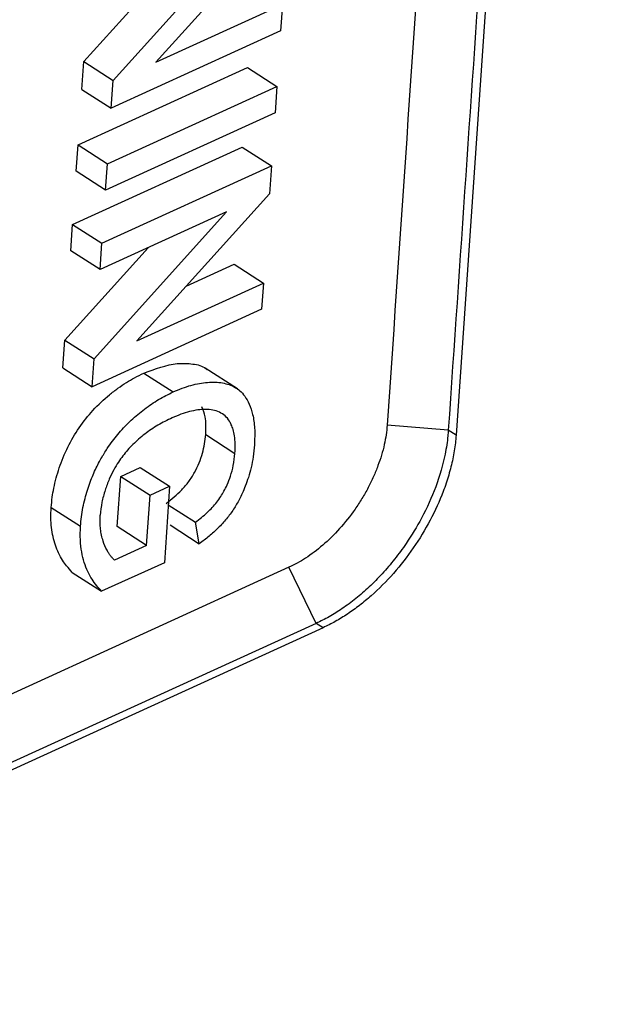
# Model space of a CAD drawing. Header units: millimetres. Extents: x -1111 to 1147, y -743 to 1146.
# Tile 88 of 203: x 968 to 979, y -626 to -608. Entities that reach past the tile are written whole.
import ezdxf

# ---------------------------------------------------------------- set-up
doc = ezdxf.new("R2010")
doc.units = ezdxf.units.MM

msp = doc.modelspace()

# ---------------------------------------------------------------- linework, layer by layer
at = {"color": 7, "linetype": 'Continuous', "lineweight": 25}
for p, q in [((978.757, -571.554), (975.727, -615.954)), ((972.69, -606.525), (970.287, -609.192)), ((969.509, -609.521), (971.912, -606.854)), ((968.978, -609.18), (970.487, -607.505)), ((970.287, -609.192), (972.579, -608.145)), ((972.579, -608.145), (972.547, -608.622)), ((972.547, -608.622), (969.475, -610.025)), ((968.944, -609.684), (968.978, -609.18)), ((968.978, -609.18), (969.509, -609.521)), ((968.875, -610.691), (971.947, -609.288)), ((971.947, -609.288), (972.478, -609.629)), ((969.475, -610.025), (969.509, -609.521)), ((968.944, -609.684), (969.475, -610.025)), ((969.406, -611.032), (972.478, -609.629)), ((972.478, -609.629), (972.446, -610.106)), ((972.446, -610.106), (969.374, -611.509)), ((968.777, -612.132), (971.849, -610.729)), ((968.843, -611.168), (968.875, -610.691)), ((968.875, -610.691), (969.406, -611.032)), ((971.849, -610.729), (972.38, -611.07)), ((969.374, -611.509), (968.843, -611.168)), ((969.308, -612.473), (972.38, -611.07)), ((969.374, -611.509), (969.406, -611.032)), ((972.38, -611.07), (972.345, -611.574)), ((972.345, -611.574), (969.943, -614.241)), ((969.165, -614.57), (971.567, -611.903)), ((971.567, -611.903), (969.275, -612.95)), ((968.744, -612.609), (968.777, -612.132)), ((968.777, -612.132), (969.308, -612.473)), ((968.634, -614.229), (970.143, -612.554)), ((969.275, -612.95), (969.308, -612.473)), ((969.275, -612.95), (968.744, -612.609)), ((970.836, -613.249), (971.704, -612.853)), ((971.704, -612.853), (972.235, -613.194)), ((969.943, -614.241), (972.235, -613.194)), ((972.235, -613.194), (972.202, -613.671)), ((972.202, -613.671), (969.13, -615.074)), ((968.599, -614.733), (968.634, -614.229)), ((968.634, -614.229), (969.165, -614.57)), ((968.599, -614.733), (969.13, -615.074)), ((969.13, -615.074), (969.165, -614.57)), ((971.766, -615.114), (971.181, -614.738)), ((970.066, -614.829), (970.598, -615.17)), ((975.585, -615.863), (974.477, -615.774)), ((971.188, -615.942), (971.719, -616.283)), ((975.727, -615.954), (975.585, -615.863)), ((969.586, -617.61), (969.648, -616.7)), ((969.648, -616.7), (970.002, -616.538)), ((969.648, -616.7), (970.179, -617.041)), ((970.002, -616.538), (970.533, -616.879)), ((970.179, -617.041), (970.533, -616.879)), ((970.533, -616.879), (970.439, -618.266)), ((970.117, -617.951), (970.179, -617.041)), ((970.51, -617.215), (971.003, -617.532)), ((968.388, -617.265), (968.919, -617.606)), ((970.542, -617.581), (971.073, -617.922)), ((971.073, -617.922), (971.003, -617.532)), ((970.117, -617.951), (969.586, -617.61)), ((970.117, -617.951), (969.535, -618.217)), ((970.439, -618.266), (969.302, -618.785)), ((972.698, -618.349), (957.747, -625.178)), ((968.771, -618.444), (969.302, -618.785)), ((973.192, -619.366), (972.698, -618.349)), ((973.192, -619.366), (958.242, -626.195)), ((973.316, -619.445), (973.192, -619.366)), ((973.316, -619.445), (958.365, -626.274))]:
    msp.add_line(p, q, dxfattribs=at)
for points, knots in [([(977.487, -571.382), (976.982, -578.781), (975.982, -593.577), (974.982, -608.373), (974.477, -615.774)], [0, 0, 0, 0, 0.499959, 1, 1, 1, 1]), ([(978.634, -571.475), (978.423, -574.562), (977.916, -581.961), (977.109, -593.678), (976.302, -605.386), (975.796, -612.785), (975.585, -615.863)], [0, 0, 0, 0, 0.208637, 0.5, 0.79197, 1, 1, 1, 1]), ([(970.066, -614.829), (970.273, -614.752), (970.588, -614.636), (970.952, -614.656), (971.14, -614.695), (971.206, -614.76), (971.214, -614.768)], [0, 0, 0, 0, 0.481159, 0.731613, 0.966943, 1, 1, 1, 1]), ([(968.388, -617.265), (968.394, -617.203), (968.405, -617.088), (968.435, -616.909), (968.477, -616.731), (968.552, -616.482), (968.679, -616.172), (968.887, -615.814), (969.146, -615.49), (969.391, -615.261), (969.597, -615.101), (969.748, -614.998), (969.905, -614.907), (970.01, -614.856), (970.066, -614.829)], [0, 0, 0, 0, 0.066715, 0.124808, 0.187723, 0.249654, 0.377552, 0.499687, 0.620485, 0.749069, 0.811356, 0.874381, 0.931961, 1, 1, 1, 1]), ([(970.598, -615.17), (970.652, -615.146), (970.761, -615.099), (970.921, -615.048), (971.075, -615.013), (971.222, -614.993), (971.362, -614.99), (971.493, -615.003), (971.614, -615.034), (971.719, -615.081), (971.816, -615.149), (971.903, -615.249), (971.984, -615.392), (972.047, -615.586), (972.083, -615.834), (972.076, -616.028), (972.072, -616.13)], [0, 0, 0, 0, 0.065976, 0.130934, 0.194959, 0.258058, 0.320121, 0.381089, 0.44106, 0.500211, 0.553379, 0.618988, 0.696175, 0.785262, 0.886607, 1, 1, 1, 1]), ([(968.919, -617.606), (968.924, -617.549), (968.934, -617.438), (968.962, -617.269), (968.999, -617.108), (969.043, -616.954), (969.092, -616.809), (969.146, -616.674), (969.202, -616.549), (969.26, -616.435), (969.317, -616.333), (969.373, -616.241), (969.468, -616.097), (969.618, -615.902), (969.84, -615.674), (970.081, -615.473), (970.336, -615.299), (970.51, -615.213), (970.598, -615.17)], [0, 0, 0, 0, 0.062197, 0.12094, 0.176332, 0.228547, 0.277445, 0.322967, 0.365111, 0.403908, 0.439403, 0.471601, 0.500481, 0.595036, 0.69224, 0.792139, 0.894736, 1, 1, 1, 1]), ([(971.188, -615.942), (971.193, -615.829), (971.202, -615.639), (971.141, -615.499), (971.117, -615.441)], [0, 0, 0, 0, 0.591229, 1, 1, 1, 1]), ([(971.185, -615.486), (971.138, -615.488), (971.044, -615.493), (970.895, -615.524), (970.74, -615.571), (970.634, -615.617), (970.581, -615.639)], [0, 0, 0, 0, 0.245151, 0.493538, 0.745146, 1, 1, 1, 1]), ([(971.719, -616.283), (971.721, -616.225), (971.726, -616.115), (971.714, -615.97), (971.689, -615.855), (971.656, -615.768), (971.611, -615.681), (971.544, -615.598), (971.44, -615.534), (971.321, -615.492), (971.231, -615.488), (971.185, -615.486)], [0, 0, 0, 0, 0.131447, 0.247311, 0.347405, 0.432029, 0.501272, 0.624359, 0.748461, 0.873819, 1, 1, 1, 1]), ([(970.581, -615.639), (970.537, -615.66), (970.452, -615.7), (970.325, -615.772), (970.202, -615.848), (970.085, -615.932), (969.974, -616.022), (969.87, -616.118), (969.774, -616.22), (969.686, -616.328), (969.601, -616.447), (969.516, -616.589), (969.434, -616.761), (969.361, -616.958), (969.3, -617.18), (969.285, -617.327), (969.276, -617.405)], [0, 0, 0, 0, 0.07011, 0.138063, 0.203834, 0.267446, 0.32881, 0.387988, 0.445234, 0.500331, 0.555562, 0.621792, 0.699404, 0.788588, 0.888742, 1, 1, 1, 1]), ([(974.477, -615.774), (974.469, -615.887), (974.434, -616.127), (974.339, -616.444), (974.232, -616.706), (974.135, -616.906), (974.023, -617.104), (973.856, -617.359), (973.623, -617.654), (973.317, -617.954), (973.005, -618.189), (972.798, -618.304), (972.698, -618.349)], [0, 0, 0, 0, 0.118429, 0.24295, 0.307275, 0.372579, 0.438535, 0.504795, 0.635086, 0.762509, 0.884738, 1, 1, 1, 1]), ([(970.472, -617.191), (970.52, -617.153), (970.616, -617.077), (970.755, -616.948), (970.885, -616.8), (971.025, -616.575), (971.119, -616.337), (971.172, -616.107), (971.182, -615.997), (971.188, -615.942)], [0, 0, 0, 0, 0.125239, 0.250211, 0.37543, 0.50046, 0.749644, 0.874421, 1, 1, 1, 1]), ([(975.585, -615.863), (975.583, -615.898), (975.572, -616.038), (975.521, -616.376), (975.376, -616.881), (975.127, -617.432), (974.862, -617.869), (974.616, -618.203), (974.39, -618.468), (974.153, -618.708), (973.91, -618.92), (973.667, -619.1), (973.427, -619.251), (973.269, -619.328), (973.192, -619.366)], [0, 0, 0, 0, 0.026518, 0.107721, 0.2499, 0.385715, 0.499523, 0.574878, 0.649701, 0.72349, 0.795784, 0.86618, 0.934341, 1, 1, 1, 1]), ([(975.727, -615.954), (975.723, -616.001), (975.715, -616.094), (975.695, -616.237), (975.668, -616.382), (975.634, -616.528), (975.594, -616.676), (975.547, -616.826), (975.448, -617.1), (975.267, -617.5), (974.961, -618.004), (974.599, -618.469), (974.261, -618.808), (973.977, -619.043), (973.759, -619.2), (973.537, -619.337), (973.389, -619.409), (973.316, -619.445)], [0, 0, 0, 0, 0.0360134, 0.0717479, 0.107316, 0.1428317, 0.1784095, 0.2141633, 0.2502053, 0.3749544, 0.4998216, 0.6245153, 0.7493262, 0.8115972, 0.8742244, 0.9372007, 1, 1, 1, 1]), ([(972.072, -616.13), (972.066, -616.201), (972.054, -616.335), (972.015, -616.534), (971.966, -616.712), (971.911, -616.869), (971.856, -617.001), (971.787, -617.142), (971.696, -617.3), (971.566, -617.475), (971.415, -617.639), (971.249, -617.79), (971.133, -617.878), (971.073, -617.922)], [0, 0, 0, 0, 0.113039, 0.214291, 0.303813, 0.381495, 0.447307, 0.501367, 0.593687, 0.689438, 0.789263, 0.892782, 1, 1, 1, 1]), ([(971.003, -617.532), (971.04, -617.503), (971.111, -617.447), (971.214, -617.359), (971.307, -617.265), (971.391, -617.17), (971.461, -617.07), (971.523, -616.965), (971.584, -616.839), (971.644, -616.682), (971.698, -616.488), (971.711, -616.355), (971.719, -616.283)], [0, 0, 0, 0, 0.0951259, 0.185394, 0.2715131, 0.3531618, 0.4293094, 0.5008325, 0.5864575, 0.6984769, 0.8362378, 1, 1, 1, 1]), ([(968.771, -618.444), (968.736, -618.405), (968.674, -618.334), (968.589, -618.218), (968.521, -618.092), (968.444, -617.902), (968.396, -617.688), (968.38, -617.453), (968.385, -617.328), (968.388, -617.265)], [0, 0, 0, 0, 0.140524, 0.25115, 0.377213, 0.502223, 0.75099, 0.874932, 1, 1, 1, 1]), ([(969.535, -618.217), (969.52, -618.203), (969.493, -618.178), (969.458, -618.137), (969.429, -618.091), (969.381, -618.008), (969.335, -617.9), (969.299, -617.769), (969.28, -617.66), (969.273, -617.538), (969.275, -617.452), (969.276, -617.405)], [0, 0, 0, 0, 0.080002, 0.143217, 0.209724, 0.285681, 0.500118, 0.627042, 0.748711, 0.860409, 1, 1, 1, 1]), ([(969.302, -618.785), (969.272, -618.752), (969.21, -618.684), (969.125, -618.567), (969.048, -618.426), (968.984, -618.262), (968.937, -618.071), (968.91, -617.853), (968.916, -617.69), (968.919, -617.606)], [0, 0, 0, 0, 0.119117, 0.246153, 0.381134, 0.523979, 0.674694, 0.833401, 1, 1, 1, 1])]:
    msp.add_open_spline(points, degree=3, knots=knots, dxfattribs=at)

doc.saveas('drawing.dxf')
